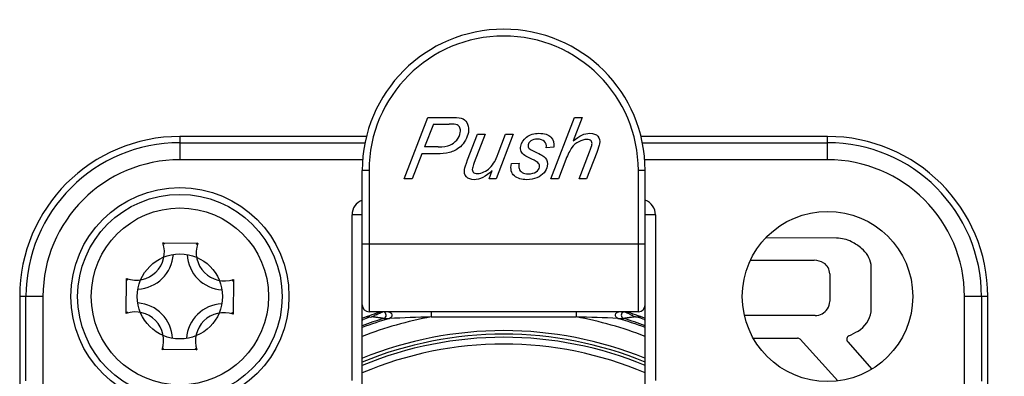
# Model space of a CAD drawing. Header units: millimetres. Extents: x 0 to 420, y 0 to 297.
# Tile 80 of 212: x 177 to 191, y 217 to 222. Entities that reach past the tile are written whole.
import ezdxf

# ---------------------------------------------------------------- set-up
doc = ezdxf.new("R2010")
doc.units = ezdxf.units.MM
doc.header["$LTSCALE"] = 23.1
doc.layers.get('0').update_dxf_attribs({"linetype": 'CONTINUOUS'})
doc.layers.add('DIM_PILOTEES', color=7, linetype='CONTINUOUS')
doc.styles.get("Standard").update_dxf_attribs({"font": 'txt', "width": 0.7})
doc.dimstyles.new('DIMSTYLE_3', dxfattribs={"dimtxt": 2.5, "dimasz": 3.5, "dimexe": 2, "dimexo": 0, "dimtad": 1, "dimdec": 0, "dimlfac": 2, "dimdsep": 46, "dimtxsty": 'Standard', "dimblk": '_FILLED', "dimblk1": '_FILLED', "dimblk2": '_FILLED', "dimcen": 0.09, "dimazin": 2, "dimtp": 0.5, "dimtm": 0.5, "dimtfac": 1, "dimtdec": 0, "dimtofl": 0, "dimtmove": 0, "dimatfit": 3, "dimldrblk": '_FILLED', "dimfxl": 0, "dimtolj": 1, "dimarcsym": 0})

# ---------------------------------------------------------------- blocks, each defined once
blk = doc.blocks.new('_FILLED')
at = {"color": 0, "linetype": 'ByBlock'}
blk.add_solid([(0, 0), (-1, 0.1429), (-1, -0.1429)], dxfattribs=at)
blk = doc.blocks.new('*D5')
at = {"layer": 'DIM_PILOTEES', "color": 2, "linetype": 'Continuous'}
for p, q in [((185.269, 267.082), (224.739, 267.082)), ((222.739, 267.082), (222.739, 228.807)), ((222.739, 190.532), (222.739, 228.807)), ((199.072, 190.532), (224.739, 190.532))]:
    blk.add_line(p, q, dxfattribs=at)
at = {"layer": 'DIM_PILOTEES', "color": 2, "linetype": 'Continuous', "xscale": 3.5, "yscale": 3.5, "zscale": 3.5}
for p, rotation in [((222.739, 267.082), 90), ((222.739, 190.532), 270)]:
    blk.add_blockref('_FILLED', p, dxfattribs=dict(at, rotation=rotation))
at = {"layer": 'DIM_PILOTEES', "color": 2, "linetype": 'Continuous', "insert": (219.614, 228.807), "char_height": 2.5, "width": 16.07143, "attachment_point": 2, "rotation": 90, "line_spacing_factor": 0.9}
blk.add_mtext('{\\ftxt;\\W0.0001;\\H0.0001;\\~}{\\ftxt;\\W2.2857142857;\\H2.5; }{\\ftxt;\\W0.0001;\\H0.0001;\\~}{\\ftxt;\\W0.0001;\\H0.0001;\\~}{\\ftxt;\\W2.0;\\H2.5; }{\\ftxt;\\W0.0001;\\H0.0001;\\~}', dxfattribs=at)

msp = doc.modelspace()

# ---------------------------------------------------------------- linework, layer by layer
at = {"color": 7, "linetype": 'Continuous'}
for p, q in [((182.3825, 219.6875), (182.7296, 220.5875)), ((182.7296, 220.5875), (183.1053, 220.5875)), ((184.5367, 219.6875), (184.8832, 220.5875)), ((184.9944, 220.5875), (184.8616, 220.2419)), ((184.8832, 220.5875), (184.9944, 220.5875)), ((182.8119, 220.4899), (182.6828, 220.1547)), ((182.8119, 220.4899), (183.0427, 220.4899)), ((181.8306, 220.3073), (179.094, 220.3073)), ((179.094, 220.3073), (179.094, 219.9655)), ((183.3151, 219.9631), (183.46, 220.3395)), ((183.5712, 220.3395), (183.4105, 219.9226)), ((183.46, 220.3395), (183.5712, 220.3395)), ((183.9831, 220.3395), (183.7318, 219.6875)), ((183.7633, 220.0577), (183.872, 220.3395)), ((183.872, 220.3395), (183.9831, 220.3395)), ((188.594, 220.3073), (185.8559, 220.3073)), ((188.594, 219.9655), (188.594, 220.3073)), ((179.094, 220.2154), (181.8125, 220.2154)), ((182.8811, 220.1547), (182.6828, 220.1547)), ((184.578, 220.1479), (184.468, 220.1406)), ((185.876, 220.2154), (188.594, 220.2154)), ((182.6433, 220.0528), (182.5028, 219.6875)), ((182.8686, 220.0528), (182.6433, 220.0528)), ((184.7555, 219.9674), (184.6478, 219.6875)), ((184.9486, 219.6875), (185.1011, 220.0822)), ((185.208, 220.0724), (185.0597, 219.6875)), ((181.7782, 219.9655), (179.094, 219.9655)), ((183.9578, 219.9103), (184.0701, 219.9171)), ((188.594, 219.9655), (185.9101, 219.9655)), ((181.869, 219.8073), (181.769, 219.8073)), ((181.769, 216.6255), (181.769, 219.8073)), ((181.869, 219.8073), (181.869, 217.7323)), ((182.5028, 219.6875), (182.3825, 219.6875)), ((183.6293, 219.6875), (183.6747, 219.8054)), ((183.7318, 219.6875), (183.6293, 219.6875)), ((184.6478, 219.6875), (184.5367, 219.6875)), ((185.0597, 219.6875), (184.9486, 219.6875)), ((185.919, 219.8073), (185.819, 219.8073)), ((185.819, 217.7323), (185.819, 219.8073)), ((185.919, 216.3558), (185.919, 219.8073)), ((181.769, 219.1573), (181.619, 219.1573)), ((181.619, 216.7213), (181.619, 219.1573)), ((186.069, 219.1573), (185.919, 219.1573)), ((186.069, 219.1573), (186.069, 216.7213)), ((188.7272, 218.8152), (187.6867, 218.8171)), ((178.8454, 218.743), (179.3564, 218.7385)), ((181.769, 218.7323), (185.919, 218.7323)), ((187.4643, 218.4923), (188.3984, 218.4898)), ((189.2339, 217.7314), (189.233, 218.4256)), ((188.6262, 218.2902), (188.6262, 217.8857)), ((178.3082, 217.7087), (178.3128, 218.2197)), ((179.8797, 218.2058), (179.8752, 217.6948)), ((177.0857, 217.9573), (176.744, 217.9573)), ((176.744, 217.9573), (176.744, 205.9573)), ((176.8358, 216.7167), (176.8358, 217.9573)), ((177.0857, 217.9573), (177.0857, 216.6586)), ((190.944, 217.9573), (190.6022, 217.9573)), ((190.6022, 216.6571), (190.6022, 217.9573)), ((190.8521, 217.9573), (190.8521, 216.7152)), ((190.944, 205.9573), (190.944, 217.9573)), ((185.819, 217.7323), (181.869, 217.7323)), ((181.869, 217.6728), (181.869, 217.6545)), ((181.9118, 217.6573), (181.9496, 217.6757)), ((185.6859, 217.7008), (185.7203, 217.6845)), ((185.74, 217.675), (185.7761, 217.6573)), ((185.819, 217.6531), (185.819, 217.6728)), ((188.4114, 217.677), (187.3758, 217.677)), ((181.7774, 217.6168), (181.7709, 217.6144)), ((181.7789, 217.6127), (181.7724, 217.6101)), ((182.0848, 217.6345), (182.1685, 217.6343)), ((185.5193, 217.6344), (185.6031, 217.6346)), ((185.5194, 217.6343), (185.6032, 217.6345)), ((185.9156, 217.6104), (185.9091, 217.6131)), ((185.9172, 217.6147), (185.9106, 217.6171)), ((187.504, 217.3453), (188.1514, 217.3462)), ((188.745, 216.7164), (188.1937, 217.328)), ((188.8895, 217.2922), (189.2455, 216.8905)), ((179.3425, 217.1715), (178.8315, 217.176))]:
    msp.add_line(p, q, dxfattribs=at)
for centre, radius in [((179.094, 217.9573), 1.6), ((179.094, 217.9573), 1.5), ((179.094, 217.9573), 1.3), ((188.594, 217.9573), 1.25), ((179.094, 217.9573), 0.625)]:
    msp.add_circle(centre, radius, dxfattribs=at)
for centre, radius, start, end in [((183.844, 219.8073), 2.075, 0, 180), ((183.844, 219.8073), 1.975, 0, 180), ((179.094, 217.9573), 2.35, 90, 180), ((188.594, 217.9573), 2.35, 0, 90), ((179.094, 217.9573), 2.2582, 90, 180), ((188.594, 217.9573), 2.2582, 0, 90), ((179.094, 217.9573), 2.0083, 90, 179.99994), ((188.594, 217.9573), 2.0083, 0.00002, 90), ((181.844, 219.1573), 0.225, 109.57507, 179.99837), ((185.844, 219.1573), 0.225, 0, 70.42492), ((188.7125, 218.2979), 0.5175, 63.21104, 88.37455), ((178.4498, 218.613), 0.4165, 250.79364, 18.18868), ((178.218, 217.8847), 1.0631, 52.15766, 53.83277), ((179.9688, 217.8688), 1.0637, 125.14989, 126.85589), ((179.7497, 218.6015), 0.4165, 160.79364, 288.18868), ((188.594, 218.0631), 0.7805, 50.2502, 63.21104), ((178.4498, 218.613), 0.55, 273.04911, 355.97784), ((179.7497, 218.6015), 0.55, 183.0528, 265.94983), ((188.8323, 218.3497), 0.4078, 10.73057, 50.2502), ((188.386, 218.1962), 0.2939, 59.00305, 87.58545), ((188.443, 218.2911), 0.1832, 359.64394, 58.99933), ((179.1825, 218.8321), 1.0637, 215.14989, 216.85589), ((179.0214, 218.8332), 1.0631, 322.15766, 323.83277), ((178.4382, 217.3131), 0.55, 3.0528, 85.94983), ((179.7382, 217.3015), 0.55, 93.04911, 175.97784), ((181.869, 217.8323), 0.1, 180, 270), ((185.819, 217.8323), 0.1, 270, 360), ((188.4214, 217.8884), 0.2049, 326.29479, 359.10277), ((179.1665, 217.0813), 1.0631, 142.15766, 143.83277), ((178.4382, 217.3131), 0.4165, 340.79364, 108.18868), ((179.7382, 217.3015), 0.4165, 70.79364, 198.18868), ((179.0055, 217.0825), 1.0637, 35.14989, 36.85589), ((183.844, 211.9573), 5.7981, 100.56414, 110.97191), ((183.844, 211.9573), 6.0471, 107.25397, 110.06819), ((181.869, 217.8323), 0.175, 258.60583, 271.38946), ((183.4472, 214.6056), 3.4159, 115.60969, 116.0037), ((182.0699, 217.6823), 0.05, 287.28057, 73.70363), ((183.844, 211.9573), 5.7981, 69.02809, 79.43603), ((183.6592, 175.5734), 42.102, 87.4676, 88.30095), ((185.618, 217.6823), 0.05, 106.11746, 252.78291), ((183.844, 211.9573), 6.0471, 69.93181, 72.74603), ((184.406, 215.0012), 2.9876, 64.63362, 65.11612), ((184.4136, 214.9595), 3.0221, 63.96817, 64.38317), ((185.819, 217.8323), 0.175, 269.44724, 281.39417), ((188.4094, 217.8963), 0.2193, 270.54108, 326.29801), ((188.8389, 217.7941), 0.3999, 300.47041, 350.98762), ((183.844, 211.9573), 5.9436, 107.21665, 110.44674), ((183.844, 211.9573), 5.9191, 106.44274, 110.53359), ((183.5947, 212.6799), 5.2607, 109.09892, 110.20863), ((184.5063, 160.8512), 56.831, 91.74025, 92.35867), ((183.844, 211.9573), 5.9191, 69.47801, 73.55713), ((183.844, 211.9573), 5.9436, 69.55326, 72.78326), ((184.1048, 212.7102), 5.2287, 69.79507, 70.88205), ((183.844, 211.9573), 5.4459, 67.59784, 112.40216), ((183.844, 211.9573), 5.4974, 67.85346, 112.14662), ((188.9307, 217.3287), 0.055, 115.17193, 221.54174), ((188.2079, 218.8666), 1.6444, 295.19551, 300.47041), ((183.844, 211.9573), 5.3, 66.94006, 113.05994), ((183.844, 211.9573), 5.4, 67.3968, 112.6032), ((188.1529, 217.2912), 0.055, 42.02971, 91.56969), ((178.2192, 218.0457), 1.0637, 305.14989, 306.85589), ((179.9699, 218.0298), 1.0631, 232.15766, 233.83277)]:
    msp.add_arc(centre, radius, start, end, dxfattribs=at)
for points in [[(183.1053, 220.5875), (183.1704, 220.5875), (183.2175, 220.5795), (183.2474, 220.5648)], [(183.2474, 220.5648), (183.2774, 220.55), (183.2998, 220.5243), (183.3147, 220.4879)], [(183.1606, 220.4764), (183.1413, 220.485), (183.1016, 220.4899), (183.0427, 220.4899)], [(183.2016, 220.4351), (183.1935, 220.4537), (183.18, 220.4678), (183.1606, 220.4764)], [(183.2064, 220.3634), (183.2116, 220.3929), (183.2097, 220.4168), (183.2016, 220.4351)], [(183.3147, 220.4879), (183.3294, 220.4518), (183.3333, 220.4113), (183.3254, 220.3665)], [(183.1547, 220.2554), (183.1823, 220.2891), (183.1997, 220.3253), (183.2064, 220.3634)], [(183.3254, 220.3665), (183.3188, 220.329), (183.3041, 220.291), (183.2825, 220.253)], [(184.0944, 220.1663), (184.1035, 220.2179), (184.1315, 220.2621), (184.179, 220.2991)], [(184.179, 220.2991), (184.2262, 220.3358), (184.2871, 220.3542), (184.3608, 220.3542)], [(184.3377, 220.2683), (184.299, 220.2683), (184.2673, 220.259), (184.2434, 220.2418)], [(184.4424, 220.2336), (184.4203, 220.2566), (184.3855, 220.2683), (184.3377, 220.2683)], [(184.3608, 220.3542), (184.4424, 220.3542), (184.5011, 220.3352), (184.5374, 220.2971)], [(184.5374, 220.2971), (184.5736, 220.259), (184.5869, 220.2093), (184.578, 220.1479)], [(184.8616, 220.2419), (184.9097, 220.2818), (184.9535, 220.3106), (184.9921, 220.3278)], [(185.0648, 220.2627), (185.0243, 220.2627), (184.9843, 220.2517), (184.9443, 220.2309)], [(184.9921, 220.3278), (185.0308, 220.345), (185.0686, 220.3542), (185.1067, 220.3542)], [(185.1251, 220.2425), (185.1127, 220.256), (185.0924, 220.2627), (185.0648, 220.2627)], [(185.1067, 220.3542), (185.1607, 220.3542), (185.1999, 220.3395), (185.2248, 220.3111)], [(185.2248, 220.3111), (185.2495, 220.283), (185.2582, 220.2455), (185.25, 220.1989)], [(182.8811, 220.1547), (182.9578, 220.1547), (183.0157, 220.1627), (183.0548, 220.1794)], [(183.0548, 220.1794), (183.0934, 220.1958), (183.1267, 220.221), (183.1547, 220.2554)], [(183.2083, 220.1576), (183.1804, 220.1326), (183.1538, 220.1135), (183.1283, 220.1012)], [(183.2825, 220.253), (183.2605, 220.2142), (183.2359, 220.1823), (183.2083, 220.1576)], [(184.1011, 220.0876), (184.0913, 220.1105), (184.0892, 220.1369), (184.0944, 220.1663)], [(184.2014, 220.1848), (184.1977, 220.1639), (184.2038, 220.1461), (184.2192, 220.1305)], [(184.2434, 220.2418), (184.2187, 220.2241), (184.2049, 220.205), (184.2014, 220.1848)], [(184.2192, 220.1305), (184.2298, 220.1197), (184.2583, 220.1037), (184.3059, 220.0815)], [(184.468, 220.1406), (184.4731, 220.1799), (184.4644, 220.2105), (184.4424, 220.2336)], [(184.8431, 220.1442), (184.8158, 220.1074), (184.787, 220.0485), (184.7555, 219.9674)], [(184.9443, 220.2309), (184.9038, 220.2099), (184.8705, 220.1811), (184.8431, 220.1442)], [(185.1011, 220.0822), (185.1231, 220.1393), (185.1354, 220.1756), (185.138, 220.1903)], [(185.138, 220.1903), (185.1416, 220.2112), (185.1374, 220.229), (185.1251, 220.2425)], [(185.25, 220.1989), (185.2459, 220.1756), (185.2317, 220.1338), (185.208, 220.0724)], [(183.0472, 220.0729), (182.9871, 220.0595), (182.9276, 220.0528), (182.8686, 220.0528)], [(183.1283, 220.1012), (183.102, 220.0884), (183.0753, 220.0792), (183.0472, 220.0729)], [(183.7113, 219.9392), (183.7236, 219.9613), (183.7411, 220.0012), (183.7633, 220.0577)], [(184.1527, 220.0284), (184.1283, 220.0454), (184.1109, 220.065), (184.1011, 220.0876)], [(184.2559, 219.9754), (184.2014, 220.0006), (184.1671, 220.0184), (184.1527, 220.0284)], [(184.3557, 219.912), (184.3436, 219.9294), (184.3104, 219.9502), (184.2559, 219.9754)], [(184.3059, 220.0815), (184.3842, 220.0448), (184.433, 220.0153), (184.4511, 219.9942)], [(184.4511, 219.9942), (184.4804, 219.9601), (184.4909, 219.9189), (184.4824, 219.8704)], [(183.2693, 219.8219), (183.2741, 219.849), (183.2892, 219.8962), (183.3151, 219.9631)], [(183.3851, 219.8416), (183.3808, 219.817), (183.3847, 219.7974), (183.3971, 219.7839)], [(183.4105, 219.9226), (183.397, 219.8876), (183.3885, 219.8606), (183.3851, 219.8416)], [(183.5547, 219.7861), (183.5867, 219.8011), (183.6162, 219.8219), (183.6422, 219.8477)], [(183.6422, 219.8477), (183.6683, 219.8735), (183.6914, 219.9036), (183.7113, 219.9392)], [(184.0004, 219.7284), (183.9543, 219.7655), (183.9399, 219.8262), (183.9578, 219.9103)], [(184.0701, 219.9171), (184.0644, 219.8852), (184.0645, 219.8575), (184.0703, 219.8354)], [(184.0703, 219.8354), (184.0762, 219.8127), (184.0908, 219.7943), (184.1145, 219.78)], [(184.3193, 219.7882), (184.3473, 219.8078), (184.3636, 219.8305), (184.3684, 219.8575)], [(184.3684, 219.8575), (184.3717, 219.8766), (184.3676, 219.895), (184.3557, 219.912)], [(184.4824, 219.8704), (184.4766, 219.8379), (184.4606, 219.806), (184.4356, 219.7752)], [(183.2968, 219.7159), (183.271, 219.7446), (183.262, 219.7802), (183.2693, 219.8219)], [(183.4112, 219.6728), (183.3609, 219.6728), (183.3224, 219.6875), (183.2968, 219.7159)], [(183.3971, 219.7839), (183.4094, 219.7704), (183.4303, 219.7636), (183.4598, 219.7636)], [(183.6747, 219.8054), (183.5805, 219.717), (183.4929, 219.6728), (183.4112, 219.6728)], [(183.4598, 219.7636), (183.4905, 219.7636), (183.5225, 219.771), (183.5547, 219.7861)], [(184.1829, 219.6728), (184.1074, 219.6728), (184.0468, 219.6912), (184.0004, 219.7284)], [(184.1145, 219.78), (184.1385, 219.7655), (184.168, 219.7587), (184.2036, 219.7587)], [(184.3314, 219.7006), (184.2878, 219.6826), (184.2382, 219.6728), (184.1829, 219.6728)], [(184.2036, 219.7587), (184.2527, 219.7587), (184.2913, 219.7685), (184.3193, 219.7882)], [(184.4356, 219.7752), (184.4103, 219.744), (184.3752, 219.7188), (184.3314, 219.7006)]]:
    msp.add_open_spline(points, degree=3, dxfattribs=at)
for points, knots in [([(181.9118, 217.6573), (181.9055, 217.6535), (181.8908, 217.648), (181.8759, 217.6518), (181.869, 217.6545)], [0, 0, 0, 0, 0.500199, 1, 1, 1, 1]), ([(182.0848, 217.6345), (182.0817, 217.6336), (182.0722, 217.6368), (182.0557, 217.6383), (182.0341, 217.6411), (182.0025, 217.6452), (181.9616, 217.6505), (181.9285, 217.6551), (181.9118, 217.6573)], [0, 0, 0, 0, 0.0543395, 0.1611356, 0.2900037, 0.4263175, 0.7102192, 1, 1, 1, 1]), ([(181.9707, 217.686), (181.9897, 217.6951), (182.017, 217.7086), (182.0504, 217.7225), (182.0635, 217.7304), (182.069, 217.7321)], [0, 0, 0, 0, 0.582438, 0.8407731, 1, 1, 1, 1]), ([(182.1544, 217.7323), (182.167, 217.7322), (182.1911, 217.7223), (182.2069, 217.6899), (182.2009, 217.6545), (182.1806, 217.638), (182.1685, 217.6343)], [0, 0, 0, 0, 0.272361, 0.4995783, 0.7271153, 1, 1, 1, 1]), ([(182.7757, 217.7323), (182.7765, 217.7322), (182.7777, 217.7292), (182.7794, 217.7215), (182.7809, 217.7041), (182.7814, 217.6813), (182.7811, 217.6643), (182.7807, 217.656)], [0, 0, 0, 0, 0.0294825, 0.0981154, 0.3424788, 0.6731854, 1, 1, 1, 1]), ([(182.781, 217.657), (182.9579, 217.6568), (183.6665, 217.6564), (184.3752, 217.6565), (184.907, 217.657)], [0, 0, 0, 0, 0.2496238, 1, 1, 1, 1]), ([(184.9122, 217.7322), (184.9114, 217.7322), (184.9102, 217.7293), (184.9085, 217.7216), (184.9071, 217.7047), (184.9066, 217.6822), (184.9068, 217.6654), (184.9072, 217.657)], [0, 0, 0, 0, 0.0298138, 0.0979976, 0.3408041, 0.6708238, 1, 1, 1, 1]), ([(185.5194, 217.6343), (185.5083, 217.6377), (185.4879, 217.653), (185.4802, 217.69), (185.498, 217.7234), (185.522, 217.7322), (185.5336, 217.7323)], [0, 0, 0, 0, 0.2497677, 0.500385, 0.7506681, 1, 1, 1, 1]), ([(185.7761, 217.6573), (185.7594, 217.6552), (185.7263, 217.6508), (185.6854, 217.6452), (185.6538, 217.6411), (185.6322, 217.6383), (185.6158, 217.6369), (185.6062, 217.6336), (185.6032, 217.6345)], [0, 0, 0, 0, 0.2898017, 0.5736316, 0.7099825, 0.8388673, 0.9457183, 1, 1, 1, 1]), ([(185.618, 217.7323), (185.6199, 217.7323), (185.625, 217.7286), (185.635, 217.7246), (185.6484, 217.7183), (185.6581, 217.7138), (185.6632, 217.7115)], [0, 0, 0, 0, 0.1125685, 0.3533584, 0.6625968, 1, 1, 1, 1]), ([(185.819, 217.6531), (185.8119, 217.6544), (185.7972, 217.6519), (185.7832, 217.6561), (185.7761, 217.6573)], [0, 0, 0, 0, 0.4999351, 1, 1, 1, 1])]:
    msp.add_open_spline(points, degree=3, knots=knots, dxfattribs=at)

# ---------------------------------------------------------------- dimensions: what is measured, and where the dimension line sits
at = {"layer": 'DIM_PILOTEES', "color": 2, "linetype": 'Continuous'}
dim = msp.add_linear_dim(base=(222.7392, 267.0823), p1=(199.0717, 190.5323), p2=(185.269, 267.0823), angle=90, text='{\\ftxt;\\W0.0001;\\H0.0001;\\~}{\\ftxt;\\W2.2857142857;\\H2.5; }{\\ftxt;\\W0.0001;\\H0.0001;\\~}{\\ftxt;\\W0.0001;\\H0.0001;\\~}{\\ftxt;\\W2.0;\\H2.5; }{\\ftxt;\\W0.0001;\\H0.0001;\\~}', dimstyle='DIMSTYLE_3', dxfattribs=at)
dim.commit()
dim.dimension.update_dxf_attribs({"geometry": '*D5', "text_midpoint": (222.7392, 229.1644), "dimtype": 160})

doc.saveas('drawing.dxf')
